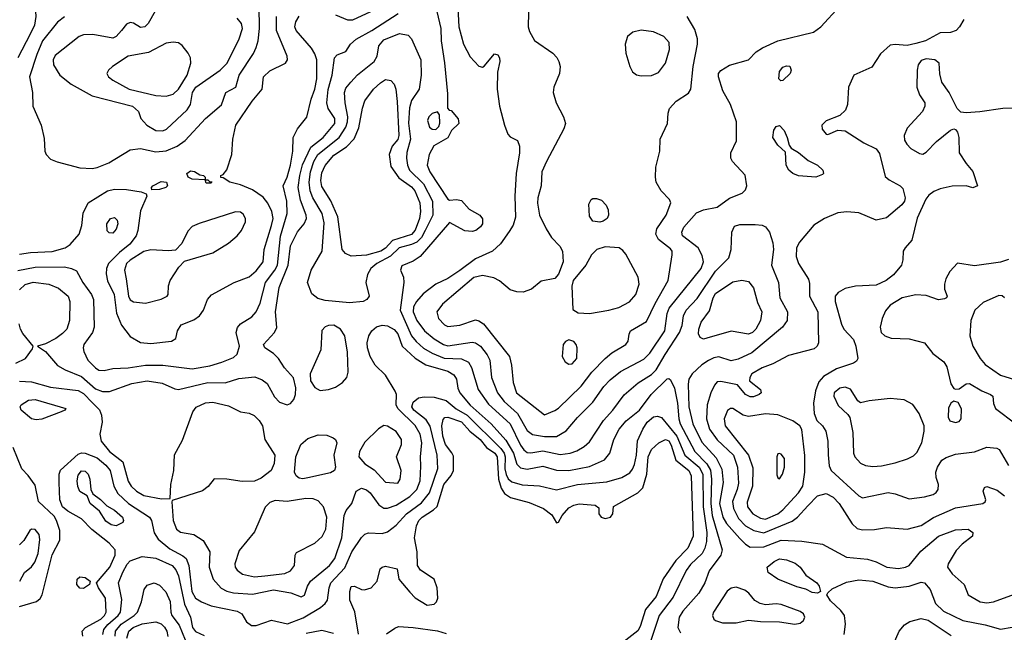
# Model space of a CAD drawing. Extents: x 1173079 to 1307053, y 522583 to 678478.
# Tile 27 of 256: x 1181886 to 1187587, y 547158 to 550707. Entities that reach past the tile are written whole.
import ezdxf

# ---------------------------------------------------------------- set-up
doc = ezdxf.new("R2010")
doc.units = 0

msp = doc.modelspace()

# ---------------------------------------------------------------- linework, layer by layer
at = {"layer": '0CON20XD'}
for points in [[(1181873.8, 550955), (1181905.5, 550865), (1181964.6, 550785), (1181978.4, 550755), (1181980.6, 550725), (1181972.1, 550675), (1181947, 550623), (1181875, 550485.6)], [(1182146.3, 550723.7), (1182105, 550692.5), (1182019.2, 550585), (1181986.4, 550505), (1181943.8, 550375), (1181960, 550285), (1181962, 550205), (1182011.5, 550095), (1182028.6, 550018.6), (1182032.2, 549945), (1182039.4, 549925), (1182065, 549899.4), (1182103.4, 549883.4), (1182235, 549849.3), (1182305, 549843.8), (1182335, 549850), (1182402, 549878), (1182526.4, 549953.6), (1182585, 549960.5), (1182675, 549940.9), (1182735, 549946.9), (1182798.9, 549975), (1182843.4, 550006.6), (1182962.9, 550135), (1183055, 550212.9), (1183080, 550285), (1183138.6, 550315), (1183157.8, 550385), (1183239, 550511), (1183254.8, 550545.2), (1183266.6, 550585), (1183273.8, 550655), (1183273.3, 550785)], [(1182703.6, 550815), (1182629.4, 550685), (1182610, 550665), (1182585, 550662.2), (1182545, 550687.5), (1182525, 550691.4), (1182505, 550680), (1182475, 550643.3), (1182445, 550610), (1182425, 550600.5), (1182309.3, 550620.7), (1182255, 550618.8), (1182229.8, 550610.2), (1182091.2, 550498.8), (1182080, 550475), (1182082.2, 550445), (1182119.4, 550385), (1182185, 550332.7), (1182305.9, 550265.9), (1182538.6, 550205), (1182574.2, 550175), (1182587.5, 550135), (1182622.2, 550095), (1182675, 550064.7), (1182715, 550062.7)], [(1184423.1, 550775), (1184427.8, 550665), (1184455.4, 550565), (1184495, 550492.5), (1184545, 550437.5), (1184565, 550432.5), (1184575, 550437.5), (1184635, 550508.8), (1184655, 550503.3), (1184664, 550485), (1184665.7, 550465), (1184652.3, 550402.3), (1184650.6, 550305), (1184663.5, 550205), (1184692.2, 550095), (1184713, 550043), (1184725, 550028.8), (1184767.7, 550007.7), (1184780, 549975), (1184779.2, 549935), (1184760.5, 549815), (1184752.1, 549685), (1184756.6, 549563.4), (1184743.9, 549516.1), (1184720.7, 549480.7), (1184670.7, 549409.3), (1184624.1, 549365.9), (1184525, 549322), (1184435, 549253.6), (1184365, 549207.6), (1184295, 549173.8), (1184222.2, 549117.8), (1184182.7, 549075), (1184167.2, 549042.8), (1184163.5, 549015), (1184185, 548964.6), (1184230.6, 548905), (1184285, 548857.5), (1184339.1, 548825), (1184365, 548817.8), (1184505, 548838.4), (1184525.2, 548835.2), (1184555, 548814.6), (1184593.6, 548765), (1184608.4, 548735), (1184617.5, 548635), (1184652.4, 548545), (1184690.3, 548495), (1184767.5, 548425), (1184825, 548326.2), (1184854.8, 548304.8), (1184925, 548292.7), (1184995, 548292.4), (1185050, 548325), (1185115, 548403.3), (1185205, 548490.9), (1185268.7, 548581.3), (1185305, 548620.8), (1185365, 548668.2), (1185499, 548741), (1185535, 548774.5), (1185621.7, 548905), (1185634.3, 549005), (1185646.8, 549035), (1185832.4, 549265), (1185844.7, 549305), (1185838.3, 549341.7), (1185813.8, 549385), (1185724.6, 549455), (1185719.2, 549475), (1185731.8, 549505), (1185805, 549587.5), (1185845, 549605.9), (1185925, 549620.6), (1185995, 549672.8), (1186068.2, 549701.8), (1186088.1, 549721.9), (1186096.8, 549745), (1186086.2, 549806.2), (1186014, 549885), (1186002.9, 549905), (1186003.1, 549935), (1186035.4, 550005), (1186036.1, 550115), (1186002.1, 550215), (1185957.3, 550295), (1185931.4, 550375), (1185932.9, 550395), (1185945, 550412), (1185995, 550444.2), (1186105.5, 550474.5), (1186149.5, 550520.5), (1186186, 550544), (1186275.2, 550584.8), (1186481.2, 550635), (1186524, 550665), (1186635, 550785.8)], [(1184834, 550836), (1184829.3, 550665), (1184837.8, 550637.8), (1184867, 550587), (1184972.1, 550512.1), (1184996.9, 550486.9), (1185007.8, 550465), (1185014.5, 550435), (1185011.2, 550395), (1184978.8, 550315), (1184975.3, 550285), (1184991.5, 550225), (1185035.5, 550145), (1185046.5, 550105), (1185037.3, 550075), (1184935.9, 549885.9), (1184910, 549825), (1184906, 549745), (1184885.8, 549674.2), (1184883.6, 549643.6), (1184896.7, 549575), (1184935.2, 549495.2), (1184964.8, 549444.8), (1185013.8, 549395), (1185028.5, 549365), (1185032.5, 549305), (1185005, 549232.9), (1184985, 549207.5), (1184905, 549192), (1184850, 549145), (1184801.7, 549128.3), (1184765, 549130), (1184725, 549142.1), (1184664.8, 549194.8), (1184630.8, 549210.8), (1184565, 549225.7), (1184515.8, 549214.2), (1184335, 549058.5), (1184301.5, 549015), (1184310.4, 548975), (1184345, 548938.8), (1184365, 548930), (1184435, 548936.6), (1184525, 548967.7), (1184545, 548963.2), (1184571.8, 548945), (1184721.6, 548755), (1184734, 548706), (1184742.7, 548605), (1184762, 548545), (1184925, 548416.9), (1184985, 548442.2), (1185005, 548456.9), (1185136.2, 548583.8), (1185199.6, 548665), (1185275, 548744.5), (1185315, 548776.4), (1185395.8, 548825), (1185409.2, 548845), (1185414.2, 548885), (1185422.9, 548905), (1185515, 548959.2), (1185565, 549061.8), (1185641.1, 549195), (1185663.8, 549345), (1185662.9, 549365), (1185655, 549380), (1185585, 549433.6), (1185569.2, 549465), (1185575.4, 549495), (1185628.5, 549575), (1185655.5, 549645), (1185648.5, 549665), (1185600.7, 549715), (1185571.8, 549765), (1185566.4, 549795), (1185568.3, 549851.7), (1185592.1, 549945), (1185594.6, 550015), (1185637.5, 550105), (1185640.6, 550165), (1185648.3, 550191.7), (1185687.1, 550235), (1185758.5, 550281.5), (1185771.9, 550305), (1185784.7, 550435), (1185810.9, 550565), (1185810.7, 550595), (1185795, 550650.8), (1185750.9, 550725)], [(1181885, 549141.9), (1181917.7, 549172.3), (1181965, 549186.5), (1182055, 549175.3), (1182111.9, 549151.9), (1182167.9, 549105), (1182176.2, 549075), (1182175.4, 548965), (1182158.8, 548915), (1182135, 548888.8), (1182095, 548860), (1182035, 548828.6), (1181990, 548815), (1182035, 548783.8), (1182105, 548703.3), (1182148.7, 548678.7), (1182245, 548640.5), (1182325, 548567.6), (1182365, 548553.2), (1182406.8, 548553.2), (1182535, 548598.8), (1182624.2, 548614.2), (1182711.7, 548601.7), (1182785, 548568.2), (1182805, 548564.5), (1182974.7, 548604.7), (1183075, 548604.1), (1183155, 548629.1), (1183247.4, 548637.4), (1183290.3, 548620.3), (1183319.8, 548599.8), (1183361.2, 548521.2), (1183391.4, 548491.4), (1183435, 548475.6), (1183455, 548484.4), (1183473.2, 548506.8), (1183483.4, 548535), (1183485.3, 548575), (1183471.4, 548631.4), (1183419.5, 548689.5), (1183384.5, 548745), (1183355, 548773.6), (1183305.6, 548805.6), (1183298, 548825), (1183361.1, 548895), (1183375.4, 548924.6), (1183367.8, 549015), (1183387.9, 549155), (1183440, 549285), (1183455, 549396), (1183495, 549477.9), (1183534, 549525), (1183546.6, 549555), (1183545.8, 549575), (1183511.7, 549661.7), (1183498.1, 549735), (1183508, 549805), (1183524.4, 549865.6), (1183571.6, 549968.4), (1183643.6, 550025), (1183711.6, 550105), (1183710, 550135), (1183673, 550193), (1183664.7, 550225), (1183671.5, 550301.5), (1183695.2, 550385), (1183709.2, 550485), (1183725, 550503.3), (1183775, 550522), (1183802.2, 550565), (1183835.2, 550594.8), (1183925, 550644.2), (1184076.6, 550743.4)], [(1181885, 549349.2), (1181948.5, 549358.5), (1182075, 549363), (1182149.4, 549385), (1182178.2, 549405), (1182230.8, 549465), (1182246, 549515), (1182254.7, 549585.3), (1182283.2, 549646.8), (1182394.3, 549715.7), (1182435.4, 549725.4), (1182505, 549722.7), (1182589.2, 549709.2), (1182618.3, 549698.3), (1182622.5, 549685), (1182585, 549598.8), (1182569.8, 549485), (1182560.4, 549455), (1182523.1, 549406.9), (1182465, 549357.4), (1182401.2, 549295), (1182389.7, 549265), (1182386.7, 549235), (1182394.3, 549194.3), (1182432.9, 549115), (1182447.2, 549007.2), (1182475, 548936.9), (1182525, 548871.9), (1182585, 548836.5), (1182645, 548831.8), (1182765, 548844), (1182790.7, 548859.3), (1182800, 548905), (1182821.7, 548938.3), (1182895, 548967.7), (1182928, 548992), (1182951.1, 549025), (1182974.5, 549085), (1182997.7, 549112.3), (1183128.8, 549185), (1183215, 549217.3), (1183255, 549252.1), (1183295.5, 549305), (1183300.9, 549375), (1183345, 549514.4), (1183352.9, 549555), (1183346.8, 549595), (1183323.1, 549643.1), (1183295, 549678.2), (1183235, 549721.1), (1183165, 549750.5), (1183102.5, 549765), (1183065, 549790), (1183051.7, 549791.7), (1183050, 549805), (1183065, 549810), (1183085, 549837.5), (1183114.5, 549925), (1183120.9, 550015), (1183136.7, 550095), (1183231.3, 550235), (1183289.4, 550305), (1183298.1, 550375), (1183335, 550410.5), (1183425.4, 550454.6), (1183436.6, 550473.4), (1183435.6, 550495), (1183372.4, 550645), (1183373.2, 550725)], [(1183573.8, 550246.2), (1183594.8, 550305), (1183606.8, 550365), (1183605.9, 550475), (1183595, 550508.6), (1183575, 550541.1), (1183486.9, 550645), (1183478.9, 550665), (1183485.9, 550694.1), (1183505, 550726.5)], [(1183715, 550735.5), (1183785, 550706.1), (1183815, 550706), (1183943.5, 550765)], [(1184300.4, 550755), (1184324.7, 550655), (1184325.9, 550585), (1184346.5, 550456.5), (1184362.7, 550277.3), (1184362.5, 550195), (1184373, 550183), (1184385, 550180), (1184425, 550132.5), (1184428.8, 550105), (1184386.2, 550065), (1184365, 550022), (1184283.7, 549976.3), (1184256.5, 549925), (1184246.2, 549865), (1184261.1, 549825), (1184365, 549666.9), (1184375, 549660.8), (1184415, 549665.5), (1184445, 549658.6), (1184489.1, 549609.1), (1184551.2, 549575), (1184566, 549554), (1184565.8, 549525), (1184555, 549506.2), (1184526.7, 549485), (1184505, 549480), (1184464.1, 549484.1), (1184375, 549531.2), (1184205.7, 549334.2), (1184165, 549307.3), (1184099.1, 549280.9), (1184090.8, 549255), (1184108.1, 549215), (1184111.2, 549185), (1184088.4, 549025), (1184155, 548875.3), (1184182.1, 548842.1), (1184224.6, 548804.6), (1184273.8, 548775), (1184343.6, 548746.3), (1184445, 548741.6), (1184483.8, 548723.8), (1184502.6, 548692.6), (1184541.6, 548565), (1184600.5, 548480.5), (1184725, 548365.3), (1184785, 548242.4), (1184805, 548214.7), (1184825, 548200), (1184845, 548197.4), (1184915, 548209.6), (1185015, 548188.9), (1185073.6, 548196.4), (1185111.1, 548208.9), (1185155, 548234.5), (1185185, 548261.5), (1185267.2, 548385), (1185320.7, 548445), (1185385.7, 548534.3), (1185466.4, 548603.6), (1185545, 548651.9), (1185572.1, 548677.9), (1185622.5, 548767.5), (1185707, 548895), (1185721.4, 548935), (1185728.5, 548991.5), (1185744.2, 549025), (1185808.6, 549091.4), (1185915, 549250.4), (1185991.9, 549328.1), (1186006.2, 549375), (1186010, 549475), (1186025, 549510), (1186055, 549520), (1186145, 549520.3), (1186185, 549516.9), (1186205, 549507.3), (1186227.2, 549475), (1186245.9, 549415), (1186250.6, 549375), (1186239.6, 549285), (1186279.3, 549185), (1186286.2, 549095), (1186331.1, 549015), (1186329.4, 548965), (1186302.9, 548925), (1186125, 548777.8), (1186045, 548740), (1186005, 548730.8), (1185933.4, 548753.4), (1185905, 548748.2), (1185875, 548732.2), (1185835, 548706.7), (1185779.6, 548655), (1185760.7, 548625), (1185755.9, 548595), (1185759.8, 548465), (1185783.3, 548365), (1185835, 548260.3), (1185918.3, 548168.3), (1185952.3, 548102.3), (1185959.5, 548025), (1185937.2, 547905), (1185956.3, 547825), (1185978.2, 547788.2), (1186055, 547702.2), (1186088.2, 547668.2), (1186115, 547652), (1186195, 547653.5), (1186295, 547692.6), (1186413.9, 547686.1)], [(1182715, 550062.7), (1182736.5, 550073.5), (1182855.3, 550185), (1182874.7, 550215), (1182886.5, 550285), (1182905.3, 550315), (1183046.4, 550413.6), (1183086.6, 550455), (1183156.7, 550595), (1183175.3, 550655), (1183169.7, 550685), (1183145, 550716.5)], [(1187351.8, 550708.2), (1187328.1, 550665), (1187307.5, 550645), (1187275, 550632.7), (1187215, 550630.4), (1187131.4, 550585), (1187075, 550568.8), (1187025, 550557.3), (1186955, 550562.9), (1186925, 550558.5), (1186870.6, 550509.4), (1186819.1, 550430.9), (1186716, 550385), (1186684.5, 550315), (1186678.5, 550215), (1186666.7, 550183.3), (1186635, 550151.4), (1186555, 550121.4), (1186530, 550095), (1186533.2, 550073.2), (1186555, 550043.3), (1186565, 550041.2), (1186623.6, 550066.4), (1186665, 550063.5), (1186773.4, 549993.4), (1186845, 549958.5), (1186865, 549931.2), (1186897.8, 549797.8), (1186919.5, 549779.5), (1186984, 549745), (1186999.3, 549729.3), (1187013.5, 549675), (1187008.2, 549655), (1186993.5, 549635), (1186905, 549558.9), (1186845, 549545.5), (1186745, 549587.1), (1186675, 549593.7), (1186622.8, 549587.2), (1186545.4, 549554.6), (1186483.9, 549516.1), (1186401.2, 549418.8), (1186384.4, 549384.4), (1186382.5, 549335), (1186394.4, 549295), (1186452.8, 549202.8), (1186458.3, 549178.3), (1186458.8, 549105), (1186507.8, 549015), (1186511.5, 548835), (1186503.1, 548815), (1186485, 548800), (1186338, 548762), (1186247.5, 548712.5), (1186185, 548690), (1186125.7, 548655), (1186112.9, 548635), (1186112, 548615), (1186176, 548565), (1186180, 548545), (1186168, 548535), (1186135, 548522.8), (1186115, 548522.2), (1186087.8, 548535), (1186041.8, 548591.8), (1185945, 548611.1), (1185925, 548608.6), (1185909.5, 548590.5), (1185888.2, 548545), (1185866.9, 548475), (1185862, 548395), (1185879.8, 548335), (1185923.8, 548273.8), (1186019.5, 548185), (1186043, 548115), (1186048.2, 548021.8), (1186041, 547985), (1186014, 547915), (1186018, 547875), (1186047.6, 547817.6), (1186088.8, 547775), (1186137.1, 547747.1), (1186195, 547734.8), (1186358, 547802), (1186389.2, 547825), (1186449.1, 547890.9), (1186505, 547948.5), (1186555, 547962.5), (1186595, 547941.3), (1186631.5, 547905), (1186706, 547786), (1186735, 547760), (1186765, 547752.5), (1186835, 547754.4), (1186905, 547764.4), (1187023.8, 547756.2), (1187105, 547776.1), (1187177, 547823), (1187305, 547879.5), (1187462.5, 547905), (1187475.9, 547914.1), (1187480, 547925), (1187463.8, 547975), (1187472.7, 547997.3), (1187485, 548003.3), (1187545, 547981.2), (1187587.9, 547947.9)], [(1183795, 549066.9), (1183655, 549080.6), (1183611.5, 549091.5), (1183578.3, 549118.3), (1183552.7, 549185), (1183573.8, 549255), (1183637.5, 549365), (1183649.1, 549530.9), (1183638.4, 549585), (1183584.4, 549674.4), (1183568.9, 549715), (1183562.6, 549765), (1183569.6, 549825), (1183589.1, 549885), (1183612.6, 549925), (1183735.5, 550024.5), (1183774.5, 550085), (1183784.2, 550115), (1183785.2, 550145), (1183769.7, 550225), (1183765.9, 550285), (1183775, 550310), (1183804.4, 550345.6), (1183842.5, 550387.5), (1183937.7, 550465), (1183956.1, 550495), (1183966.2, 550555), (1183995, 550589.7), (1184085, 550627.4), (1184136.2, 550616.2), (1184155.4, 550595.4), (1184208.9, 550475), (1184211.2, 550385), (1184198.2, 550305), (1184155, 550238.2), (1184143, 550197), (1184136.5, 550106.5), (1184149.1, 550015), (1184127.1, 549937.1), (1184125.2, 549904.8), (1184131.2, 549865), (1184143.5, 549835), (1184223.8, 549755), (1184275.6, 549655), (1184277.6, 549575), (1184234.5, 549485.5), (1184212.1, 549445), (1184185, 549418.6), (1184155, 549403.7), (1184084.2, 549385), (1184032.2, 549337.8), (1183953.3, 549295), (1183919.6, 549265), (1183900.1, 549229.9), (1183890.4, 549185), (1183908.9, 549105), (1183895.7, 549085), (1183875, 549074.6), (1183795, 549066.9)], [(1185485, 550381.5), (1185545, 550383.6), (1185585, 550401.4), (1185625, 550454), (1185647.5, 550535), (1185645.6, 550575), (1185615, 550608.5), (1185555, 550636.2), (1185485, 550645.4), (1185435.9, 550634.1), (1185405, 550609.2), (1185391.5, 550565), (1185396.4, 550513.6), (1185417.9, 550435), (1185435, 550404.2), (1185457.2, 550387.2), (1185485, 550381.5)], [(1182735, 550263.2), (1182775, 550275.4), (1182805, 550304.6), (1182856.7, 550385), (1182877.1, 550455), (1182874.5, 550485), (1182861.9, 550511.9), (1182826.5, 550556.5), (1182805, 550573.3), (1182775, 550577.5), (1182735, 550571.5), (1182632.7, 550517.3), (1182515, 550494.6), (1182423.9, 550436.1), (1182400, 550415), (1182390, 550395), (1182400.8, 550375), (1182425, 550357.3), (1182519.2, 550305), (1182675, 550266.8), (1182735, 550263.2)], [(1186292.3, 550352.3), (1186282, 550365), (1186285, 550406.7), (1186305, 550431.2), (1186325, 550438.8), (1186345, 550437.5), (1186353.3, 550415), (1186346.2, 550395), (1186305, 550353.8), (1186292.3, 550352.3)], [(1187657.5, 550195), (1187578.3, 550191.7), (1187445, 550173.6), (1187365, 550167.1), (1187335, 550171.2), (1187313, 550193), (1187268, 550285), (1187224.5, 550344.5), (1187213, 550393), (1187209.2, 550455), (1187184.4, 550474.4), (1187135, 550480.9), (1187105, 550470), (1187087.5, 550445), (1187081.8, 550415), (1187080.5, 550315), (1187095, 550272), (1187125.7, 550225), (1187126.9, 550205), (1187113.3, 550175), (1187025, 550079.2), (1187007.7, 550035), (1187009.3, 550009.3), (1187021.8, 549985), (1187045, 549960), (1187095, 549931.1), (1187115, 549927.8), (1187135, 549939.5), (1187195, 550001.1), (1187275, 550066), (1187295, 550073.8), (1187305, 550070), (1187315.5, 550055.5), (1187324.4, 550024.4), (1187325.7, 549935), (1187365, 549874), (1187405, 549826.7), (1187432.5, 549745), (1187405, 549732), (1187365, 549744.2), (1187285, 549742.7), (1187215, 549727.8), (1187178.2, 549711.8), (1187149.7, 549690.3), (1187132.2, 549667.8), (1187082.9, 549557.1), (1187050.7, 549429.3), (1187012, 549385), (1187002, 549365), (1187000, 549315), (1186992, 549285), (1186945, 549228), (1186902, 549195), (1186845, 549168.2), (1186725, 549163.8), (1186665, 549150), (1186625, 549125.9), (1186608.2, 549105), (1186607.1, 549075), (1186643.3, 548943.3), (1186658.1, 548915), (1186714.1, 548854.1), (1186727.9, 548815), (1186739.4, 548745), (1186730.6, 548729.4), (1186712.7, 548717.3), (1186615.6, 548685), (1186540.2, 548639.8), (1186512, 548608), (1186492.7, 548557.3), (1186482.1, 548485), (1186486.7, 548425), (1186500.8, 548385), (1186535, 548354.2), (1186553, 548323), (1186565.4, 548265), (1186566.7, 548186.7), (1186572.8, 548122.8), (1186585.3, 548095.3), (1186745, 547948.1), (1186765, 547936.7), (1186915, 547967.3), (1186955, 547961.1), (1187035, 547931.4), (1187125, 547942.7), (1187174.6, 547955.4), (1187192.9, 547967.1), (1187204.5, 547985.5), (1187205.5, 548015), (1187192.5, 548055), (1187190.5, 548085), (1187200, 548115), (1187225.8, 548155), (1187249.3, 548170.7), (1187305, 548189.4), (1187415, 548203.6), (1187485, 548230), (1187543.8, 548223.8), (1187557.1, 548217.1), (1187611.5, 548125)], [(1183805, 549336.5), (1183772.7, 549352.7), (1183753.1, 549375), (1183727.8, 549565), (1183687.6, 549657.6), (1183635, 549741.4), (1183630, 549775), (1183635, 549820), (1183655, 549862.7), (1183705, 549921.3), (1183778.9, 549971.1), (1183823.3, 550016.7), (1183850.6, 550079.4), (1183870.5, 550195), (1183885, 550237.1), (1183935.6, 550305), (1183975, 550341.5), (1184005, 550360), (1184034.2, 550354.2), (1184054.2, 550334.2), (1184064.5, 550304.5), (1184072.1, 550232.1), (1184081.2, 550035), (1184075, 550011.8), (1184043.4, 549975), (1184025.7, 549925), (1184035.7, 549855.8), (1184081, 549791), (1184155, 549739.4), (1184174.7, 549715), (1184203.5, 549645), (1184206.3, 549595), (1184201, 549555), (1184175, 549487.7), (1184155, 549463.2), (1184045, 549427.6), (1184005, 549383.5), (1183976.2, 549365), (1183895, 549343.3), (1183805, 549336.5)], [(1181876, 549254), (1181975, 549273.6), (1182145, 549275.3), (1182186, 549266), (1182215, 549252), (1182251.8, 549185), (1182302.7, 549115), (1182312.7, 549085), (1182317.9, 548925), (1182308.2, 548895), (1182258.5, 548825), (1182254.5, 548805), (1182258.5, 548785), (1182281.1, 548735), (1182325, 548689.4), (1182345, 548676.7), (1182375, 548674.5), (1182424.7, 548685.3), (1182515, 548690.8), (1182615, 548705.7), (1182715.2, 548705.2), (1182885, 548684.8), (1182987.5, 548702.5), (1183057.2, 548722.8), (1183125, 548750.6), (1183145, 548768.8), (1183158.5, 548815), (1183139.6, 548895), (1183146.5, 548923.5), (1183165, 548945.4), (1183230, 548985), (1183255, 549013.5), (1183279.3, 549065), (1183309.8, 549185), (1183364.1, 549255), (1183378.4, 549285), (1183396.6, 549453.3), (1183435.7, 549585), (1183432.2, 549655), (1183412.5, 549745), (1183435.7, 549795), (1183454.1, 549864.1), (1183466.9, 549945), (1183470, 550025), (1183495.3, 550074.7), (1183548.5, 550141.5), (1183573.8, 550246.2)], [(1184295, 550071.2), (1184312.3, 550087.7), (1184318.3, 550108.3), (1184317.5, 550155), (1184305, 550172.5), (1184275, 550163.3), (1184255.9, 550144.1), (1184247.7, 550122.3), (1184258, 550085), (1184275, 550072), (1184295, 550071.2)], [(1186495, 549794.4), (1186395, 549802.5), (1186362, 549815), (1186339.2, 549835), (1186324.2, 549865), (1186319.5, 549939.5), (1186275, 549980.8), (1186246.9, 550025), (1186253.3, 550066.7), (1186265, 550087.5), (1186285, 550093.3), (1186312.5, 550065), (1186330, 550025), (1186340.5, 549980.5), (1186352.3, 549962.3), (1186395, 549937.5), (1186451.2, 549891.2), (1186506, 549865), (1186536.7, 549835), (1186540, 549815), (1186535, 549810), (1186495, 549794.4)], [(1182995, 549760), (1182965, 549760), (1182960, 549780), (1182885, 549782.5), (1182862.5, 549795), (1182853.3, 549815), (1182875, 549831.2), (1182897.7, 549827.7), (1182928.3, 549808.3), (1182950, 549805), (1182960, 549795), (1182960, 549780), (1182975, 549780), (1182985, 549770), (1182998.3, 549768.3), (1182995, 549760)], [(1182651.7, 549721.7), (1182650, 549735), (1182657.5, 549745), (1182705, 549768.8), (1182735.9, 549765.9), (1182742.5, 549745), (1182732.5, 549735), (1182695, 549724), (1182651.7, 549721.7)], [(1185245, 549534.5), (1185205, 549538.9), (1185185, 549568.8), (1185182.2, 549637.8), (1185194.4, 549665), (1185205, 549670.5), (1185225, 549671.9), (1185255, 549662), (1185282.1, 549632.1), (1185293.1, 549605), (1185295.6, 549575), (1185287.1, 549555), (1185265, 549539.4), (1185245, 549534.5)], [(1182615, 549063.8), (1182705, 549087.1), (1182739.2, 549105), (1182745.7, 549115), (1182747.1, 549165), (1182757.1, 549195), (1182807, 549273), (1182841.2, 549308.8), (1183005, 549356.8), (1183095, 549412.2), (1183145.8, 549455), (1183170.6, 549485), (1183193.1, 549535), (1183194.3, 549555), (1183180.2, 549580.2), (1183165, 549591.9), (1183135, 549593.1), (1182925, 549526.9), (1182885, 549508.9), (1182858.9, 549481.1), (1182825, 549410.8), (1182788.8, 549371.2), (1182745, 549366.9), (1182645, 549373.1), (1182605, 549364.7), (1182525, 549313.2), (1182505, 549293.6), (1182493.3, 549255), (1182503.6, 549205), (1182516.8, 549105), (1182525, 549084.3), (1182545, 549071.9), (1182615, 549063.8)], [(1182425, 549470), (1182405, 549471.2), (1182393, 549483), (1182390, 549525), (1182411.2, 549555), (1182435, 549560), (1182451.4, 549545), (1182454.3, 549525), (1182445, 549493.3), (1182425, 549470)], [(1185185, 549004.5), (1185296.6, 549023.4), (1185355, 549040), (1185417.7, 549072.3), (1185453.3, 549115), (1185472.2, 549175), (1185466.7, 549215), (1185395, 549348), (1185379.1, 549369.1), (1185356.2, 549385), (1185275, 549390.8), (1185227.5, 549375), (1185196.9, 549345), (1185164.6, 549285), (1185091.6, 549195), (1185083.4, 549163.4), (1185088.3, 549028.3), (1185118.8, 549008.8), (1185185, 549004.5)], [(1187611.5, 549318.5), (1187565, 549301.5), (1187415, 549281.8), (1187315, 549296), (1187271.8, 549248.2), (1187248.7, 549205), (1187240.8, 549175), (1187241.1, 549145), (1187256.2, 549105), (1187252.5, 549095), (1187240.3, 549089.7), (1187205, 549083.3), (1187135, 549110), (1187075, 549112), (1186995, 549095.3), (1186926.2, 549053.8), (1186898.8, 549021.2), (1186879.6, 548975), (1186868.9, 548925), (1186874.4, 548895), (1186895.4, 548875.4), (1186931.2, 548861.2), (1187035, 548858.6), (1187124.3, 548834.3), (1187173.9, 548773.9), (1187237.1, 548725), (1187254.4, 548695), (1187277.9, 548597.9), (1187295, 548571.2), (1187305, 548566.2), (1187325, 548568.8), (1187365, 548598), (1187385, 548599.2), (1187456.2, 548556.2), (1187506.7, 548535), (1187520, 548525), (1187523.9, 548483.9), (1187536.7, 548455), (1187652.9, 548365)], [(1185845, 548856.7), (1185825.8, 548865), (1185816.9, 548886.9), (1185817.3, 548915), (1185832.5, 548955), (1185880.3, 549019.7), (1185901.6, 549095), (1185915, 549120), (1186015, 549187.9), (1186067.6, 549197.6), (1186105, 549190.8), (1186135, 549153.8), (1186158.3, 549068.3), (1186182.2, 549015), (1186175.3, 548964.7), (1186148.9, 548915), (1186129.1, 548895), (1186105, 548884.7), (1186005, 548901.5), (1185865, 548862.7), (1185845, 548856.7)], [(1187588.6, 549095), (1187575, 549106.7), (1187555, 549108.9), (1187465, 549068.5), (1187416.7, 549025), (1187393.5, 548965), (1187387.1, 548875), (1187404.4, 548815), (1187446.2, 548745), (1187475, 548709.5), (1187565, 548646.9), (1187701.4, 548605)], [(1181863.2, 548716.8), (1181920.8, 548745), (1181960.5, 548799.5), (1181963.8, 548815), (1181905, 548888.1), (1181891.2, 548915), (1181883.9, 548945)], [(1181885, 548612), (1181955, 548609.7), (1182065, 548578.8), (1182225, 548558.9), (1182255, 548541.4), (1182306.9, 548486.9), (1182347.7, 548447.7), (1182360.4, 548415), (1182363.3, 548375), (1182350, 548305), (1182358.9, 548265), (1182405.8, 548205.8), (1182483.2, 548145), (1182515, 548034.2), (1182531.1, 548005), (1182562.9, 547975), (1182605, 547950.5), (1182708.2, 547931.8), (1182757, 547933), (1182762.1, 548015), (1182778.5, 548095), (1182783, 548187), (1182828.5, 548271.5), (1182888.2, 548435), (1182908.3, 548461.7), (1182962.4, 548487.6), (1183005, 548490.6), (1183095, 548469.6), (1183165, 548435.6), (1183215, 548426.7), (1183243.8, 548413.8), (1183273.1, 548385), (1183292.2, 548355), (1183306.5, 548275), (1183362.9, 548185), (1183359.5, 548135), (1183342.2, 548095), (1183285, 548051.3), (1183245, 548033.4), (1183175, 548030.9), (1183084.6, 548045.4), (1183012.5, 548047.5), (1182977.6, 548002.4), (1182945, 547977.3), (1182768.3, 547921.7), (1182766.2, 547913.8), (1182774.7, 547805), (1182794.7, 547754.7), (1182818.1, 547738.1), (1182895.2, 547725.2), (1182949.3, 547689.3), (1182987.7, 547625), (1182982.7, 547535), (1183006.9, 547465), (1183053.2, 547413.2), (1183085, 547396.5), (1183124, 547386), (1183235, 547378.9), (1183355, 547404.4), (1183456.9, 547386.9), (1183515, 547364.4), (1183535, 547372.5), (1183551.9, 547425), (1183569.5, 547455), (1183679.6, 547545), (1183711.2, 547585), (1183751.3, 547705), (1183764.6, 547835.4), (1183777.1, 547862.9), (1183810, 547905), (1183834.5, 547975.5), (1183865, 547992.2), (1183895, 547982.9), (1183915.3, 547965), (1183966.1, 547896.1), (1183995, 547876.2), (1184015, 547876.8), (1184065, 547893.8), (1184145.4, 547944.6), (1184185.2, 547985), (1184204.8, 548035), (1184209.6, 548120.4), (1184206.9, 548175), (1184214.4, 548255), (1184203.9, 548305), (1184175, 548355.3), (1184075.9, 548455), (1184066.2, 548475), (1184068.2, 548535), (1184060.4, 548555), (1184005, 548647.5), (1183945, 548705.6), (1183915.2, 548755.2), (1183900, 548805), (1183897.9, 548835), (1183908, 548875), (1183924.7, 548905.3), (1183952.4, 548927.6), (1183985, 548936.6), (1184015, 548932.4), (1184055, 548912.9), (1184075, 548887.1), (1184100.3, 548815), (1184175, 548745.3), (1184236.7, 548706.7), (1184365, 548670), (1184399.3, 548649.3), (1184415.3, 548625), (1184423.2, 548573.2), (1184434.1, 548545), (1184494, 548474), (1184616.4, 548366.4), (1184700.1, 548270.1), (1184745.5, 548195), (1184765, 548132.2), (1184785, 548110), (1184825, 548103.8), (1184915, 548120.2), (1184995, 548096.7), (1185065, 548096.1), (1185185, 548118.9), (1185272, 548158), (1185303.6, 548195), (1185325.9, 548275), (1185357.3, 548335), (1185397.7, 548382.3), (1185475, 548445.3), (1185542.7, 548535), (1185635, 548626.9), (1185645, 548628.8), (1185655, 548621.5), (1185676.8, 548573.2), (1185695.1, 548485), (1185701.5, 548395), (1185709.7, 548365), (1185795.2, 548205), (1185864.9, 548134.9), (1185886.5, 548096.5), (1185891.9, 548045), (1185886.8, 547905), (1185894.7, 547835), (1185953.1, 547635), (1185945.8, 547605), (1185877.3, 547515), (1185852, 547445), (1185818.5, 547385), (1185725, 547280.4), (1185704.7, 547245), (1185696.8, 547185), (1185712.5, 547155)], [(1183625, 548559.5), (1183675, 548563.8), (1183715, 548578.2), (1183754.7, 548605.3), (1183780, 548635), (1183788.5, 548665), (1183785, 548780), (1183768.1, 548875), (1183744.3, 548915), (1183705, 548937.8), (1183675, 548935.6), (1183655, 548927.1), (1183635, 548906.7), (1183629.2, 548795), (1183567.7, 548655), (1183570.9, 548615), (1183595.4, 548575.4), (1183625, 548559.5)], [(1185065, 548711.9), (1185085, 548713.1), (1185112.5, 548745), (1185114.5, 548805), (1185108.9, 548825), (1185095, 548842.9), (1185065, 548851.4), (1185046.9, 548843.1), (1185032.5, 548825), (1185027.5, 548755), (1185045, 548724.3), (1185065, 548711.9)], [(1186825, 548117.9), (1186875, 548123.1), (1186955, 548139.3), (1187027.2, 548162.8), (1187060.3, 548179.7), (1187079.5, 548200.5), (1187108.8, 548255), (1187123.2, 548323.2), (1187121.9, 548355), (1187092.9, 548425), (1187057.2, 548477.2), (1187006.2, 548505), (1186925, 548512.5), (1186805, 548499.4), (1186755, 548488), (1186739.7, 548499.7), (1186695.8, 548565.8), (1186665, 548577.7), (1186635, 548572.3), (1186602.5, 548545), (1186599.5, 548525), (1186625, 548472.5), (1186680.4, 548420.4), (1186691.8, 548401.8), (1186709.2, 548315), (1186713.6, 548195), (1186720.9, 548175), (1186755, 548138.1), (1186783.9, 548123.9), (1186825, 548117.9)], [(1181980.9, 548389.1), (1181955, 548394.6), (1181895.6, 548445), (1181888.6, 548465), (1181894.3, 548475), (1181936.8, 548503.2), (1181975, 548506.4), (1182152.5, 548455), (1182147.5, 548445), (1182126.7, 548435), (1182015, 548393.6), (1181980.9, 548389.1)], [(1182251.5, 547135), (1182247.8, 547165), (1182266.5, 547185), (1182355.7, 547235), (1182377.2, 547255), (1182386.8, 547275), (1182383.2, 547355), (1182342.9, 547415), (1182330.8, 547445), (1182407.6, 547535), (1182440, 547605), (1182439.1, 547635), (1182403.9, 547673.8), (1182303.9, 547753.9), (1182245, 547816), (1182165, 547859.7), (1182134.3, 547885), (1182118.7, 547925), (1182115.2, 548025.2), (1182114.6, 548075), (1182122.1, 548097.9), (1182225, 548189.5), (1182245, 548196.7), (1182265, 548195.3), (1182335, 548168.8), (1182385, 548125.3), (1182409.7, 548095), (1182430.5, 548005), (1182455, 547962.9), (1182515.3, 547905), (1182637.5, 547825), (1182648.7, 547805), (1182663.9, 547735), (1182688.5, 547698.5), (1182755, 547640.8), (1182831.7, 547601.7), (1182850.8, 547585), (1182864.8, 547544.8), (1182883.6, 547395), (1182905, 547356.4), (1182938.1, 547335), (1182995, 547312.2), (1183145, 547280.8), (1183172.3, 547265), (1183198.9, 547218.9), (1183227.5, 547197.5), (1183255, 547197.5), (1183345, 547227.8), (1183436.3, 547206.3), (1183527.9, 547242.1), (1183628.6, 547301.4), (1183655.4, 547324.6), (1183668.8, 547345), (1183678, 547415), (1183687.8, 547445), (1183768.5, 547531.5), (1183808.7, 547625), (1183865, 547707.1), (1183885, 547725.8), (1183905, 547734.4), (1183985, 547730), (1184015, 547739.6), (1184065, 547779.2), (1184125.4, 547844.6), (1184212.8, 547907.2), (1184258.3, 547965), (1184307.3, 548107.3), (1184303.9, 548185), (1184262.9, 548352.9), (1184239.6, 548389.6), (1184167.9, 548445), (1184156.2, 548465), (1184165, 548491.8), (1184195, 548516.2), (1184227.9, 548522.1), (1184285, 548519.6), (1184355, 548500.4), (1184412.8, 548452.8), (1184476.1, 548416.1), (1184671.9, 548221.9), (1184691.4, 548195), (1184697.8, 548175), (1184696, 548105), (1184702.3, 548072.3), (1184715, 548046.3), (1184735, 548029.3), (1184795, 548013), (1184895, 548005.9), (1184995, 547984.1), (1185115, 548013.8), (1185285, 548029.7), (1185372.5, 548055), (1185418, 548082), (1185435, 548103.1), (1185445, 548130), (1185457, 548185), (1185462.7, 548267.3), (1185494.1, 548335), (1185520, 548375), (1185555, 548405.3), (1185579.8, 548409.8), (1185601.9, 548401.9), (1185689.9, 548295), (1185736.6, 548185), (1185819.3, 548115), (1185841.9, 548075), (1185843.8, 547885), (1185863.6, 547736.4), (1185862.5, 547685), (1185853.6, 547645), (1185838.1, 547615), (1185769, 547551), (1185744.8, 547515.2), (1185669, 547361), (1185589.2, 547255), (1185537.7, 547105)], [(1186205, 547814), (1186275, 547845.2), (1186305, 547866.7), (1186395.7, 547965), (1186419.6, 548005), (1186432, 548085), (1186432.5, 548182.5), (1186413.6, 548333.6), (1186403.8, 548355), (1186363, 548383), (1186275, 548417.1), (1186205, 548424.1), (1186105, 548407.9), (1186075, 548416.7), (1186015, 548454.5), (1186001.2, 548455), (1185985, 548442.9), (1185965.3, 548395), (1185971.4, 548355), (1186105.3, 548185), (1186130.1, 548110.1), (1186129.6, 548005), (1186097.3, 547912.7), (1186100.3, 547885), (1186130.7, 547845), (1186175, 547818.4), (1186205, 547814)], [(1187305, 548374.3), (1187325, 548380), (1187336.2, 548395), (1187338.3, 548451.7), (1187319.5, 548489.5), (1187295, 548497.5), (1187276.7, 548485), (1187262.7, 548457.3), (1187261.2, 548405), (1187272.1, 548382.1), (1187305, 548374.3)], [(1183847.6, 547147.6), (1183826.9, 547276.9), (1183797.5, 547345), (1183797.1, 547395), (1183805, 547423.3), (1183825, 547426.2), (1183865, 547405.7), (1183883.4, 547403.4), (1183922, 547415), (1183955.7, 547455), (1183974.2, 547525), (1183985, 547535.7), (1184005, 547541.4), (1184072.5, 547525), (1184081.2, 547465), (1184145, 547390), (1184175, 547357.1), (1184245, 547315.7), (1184285, 547320.8), (1184299.2, 547335), (1184306.9, 547355), (1184303.6, 547415), (1184285.5, 547465), (1184207.6, 547517.6), (1184188.6, 547545), (1184187.5, 547625), (1184172.9, 547705), (1184183.8, 547775), (1184196.8, 547805), (1184216.2, 547825), (1184283, 547867), (1184302.6, 547887.4), (1184342.4, 548015), (1184383.8, 548066.2), (1184397.2, 548095), (1184397.6, 548177.6), (1184388.4, 548198.4), (1184351.9, 548245), (1184335.8, 548295), (1184331, 548355), (1184338.9, 548391.1), (1184348.5, 548401.5), (1184365, 548405.2), (1184445, 548378.1), (1184492.4, 548322.4), (1184551.7, 548275), (1184588.6, 548228.6), (1184636.7, 548195), (1184651.4, 548175), (1184658.6, 548045), (1184673.4, 547993.4), (1184692.9, 547962.9), (1184728.6, 547938.6), (1184835, 547910), (1184918.6, 547875), (1184967.6, 547837.6), (1184995, 547792.5), (1185005, 547796.7), (1185027.1, 547835), (1185065, 547878.2), (1185094, 547895), (1185125, 547902.1), (1185217.5, 547895), (1185238.3, 547878.3), (1185240, 547845), (1185253.3, 547825), (1185275, 547818), (1185306.7, 547825), (1185320, 547845), (1185325, 547886.7), (1185465, 547965.3), (1185494.1, 547995), (1185516.4, 548075), (1185525.2, 548175), (1185545, 548217.3), (1185587.5, 548255), (1185625, 548275.3), (1185645, 548266.4), (1185657.6, 548242.4), (1185684.9, 548154.9), (1185759.7, 548095), (1185774.3, 548065), (1185785.6, 547714.4), (1185755, 547644.5), (1185685.8, 547574.2), (1185611.3, 547468.7), (1185570.8, 547365), (1185509.2, 547290.8), (1185478.9, 547191.1), (1185465, 547166.4), (1185334.4, 547065)], [(1184075, 548021.4), (1184088.2, 548045), (1184094.6, 548095), (1184068.8, 548175), (1184097.1, 548245), (1184097.1, 548275), (1184065, 548321.9), (1184015, 548353.1), (1183995, 548356.7), (1183962.9, 548337.1), (1183885, 548259.4), (1183852.7, 548205), (1183849.7, 548175), (1183885, 548134.6), (1183939.1, 548099.1), (1184005, 548026.9), (1184075, 548021.4)], [(1183525, 548046.6), (1183505, 548050), (1183486.5, 548065), (1183478, 548085), (1183484.7, 548175), (1183514, 548246), (1183555, 548280.4), (1183615, 548301.1), (1183665, 548300.4), (1183702, 548285), (1183714.5, 548274.5), (1183721.9, 548255), (1183705.4, 548185), (1183714, 548115), (1183708.8, 548095), (1183685, 548081.9), (1183555, 548053.4), (1183525, 548046.6)], [(1181885, 547307.1), (1181984, 547336), (1182005, 547354.3), (1182015.6, 547375), (1182075, 547606), (1182118.1, 547691.9), (1182118.5, 547748.5), (1182100.3, 547805), (1182085, 547830.4), (1181995.7, 547915), (1181975, 548010), (1181935, 548066.2), (1181898, 548105), (1181848.2, 548228.2)], [(1186285, 548047.5), (1186303.3, 548075), (1186313.8, 548115), (1186313.8, 548165), (1186295, 548190), (1186285, 548193.3), (1186275, 548192.5), (1186270, 548175), (1186270.5, 548070.5), (1186275, 548052.5), (1186285, 548047.5)], [(1182445, 547773.9), (1182415, 547780.9), (1182385, 547802.5), (1182349.2, 547859.2), (1182294.5, 547905), (1182277.7, 547947.7), (1182234.1, 547974.1), (1182222, 548002), (1182218.4, 548035), (1182225, 548069.2), (1182245, 548093.5), (1182265, 548090.5), (1182283.6, 548073.6), (1182292.9, 548045), (1182298, 547985), (1182310, 547960), (1182355, 547926.7), (1182390.2, 547890.2), (1182435, 547864.6), (1182480.9, 547825), (1182487.5, 547805), (1182483.1, 547795), (1182445, 547773.9)], [(1183245, 547478.6), (1183305, 547484.8), (1183421.3, 547498.7), (1183455, 547514), (1183476.8, 547545), (1183481.1, 547605), (1183488.8, 547621.2), (1183595.7, 547674.3), (1183637.7, 547712.3), (1183658.5, 547755), (1183664, 547825), (1183645.3, 547885.3), (1183615, 547919.4), (1183585, 547931.2), (1183543.5, 547933.5), (1183435, 547915.8), (1183365, 547921.5), (1183335, 547909.4), (1183307.5, 547882.5), (1183245, 547739.2), (1183157.4, 547632.6), (1183131.8, 547555), (1183134.5, 547535), (1183145, 547518.1), (1183175.3, 547495.3), (1183245, 547478.6)], [(1181886.2, 547455), (1181914.4, 547505), (1181955, 547537.3), (1181974.7, 547565), (1181992.8, 547615), (1182003.2, 547695), (1182000, 547725), (1181975, 547752.9), (1181955, 547755.8), (1181945, 547748), (1181910.6, 547689.4), (1181885, 547665.5)], [(1186413.9, 547686.1), (1186535, 547669.4), (1186672.8, 547592.8), (1186795, 547581.5), (1186845, 547566.5), (1186906.2, 547535), (1186975, 547527.8), (1187015, 547534.7), (1187035.6, 547545), (1187102.9, 547627.1), (1187205, 547714.5), (1187305, 547752.5), (1187376.7, 547755), (1187405, 547736.2), (1187402.5, 547715), (1187341.9, 547668.1), (1187307.7, 547632.3), (1187261.1, 547555), (1187258.5, 547535), (1187285, 547496.9), (1187353.8, 547435), (1187376.7, 547375), (1187446.7, 547335), (1187485, 547329.6), (1187524.5, 547334.5), (1187645, 547378.1)], [(1182368.3, 547145), (1182373.7, 547175), (1182396.7, 547203.3), (1182457.2, 547255), (1182469.4, 547275), (1182478.2, 547348.2), (1182457.6, 547445), (1182483.9, 547506.1), (1182507.7, 547552.3), (1182525, 547572), (1182595, 547596.9), (1182675, 547587.8), (1182768.9, 547545), (1182790.8, 547520.8), (1182805, 547485.6), (1182841.1, 547321.1), (1182876, 547245), (1182887.2, 547185), (1182905, 547162.2), (1182955, 547139.5)], [(1186505, 547383.8), (1186475, 547388), (1186437.6, 547407.6), (1186385, 547421.8), (1186275, 547465.6), (1186220, 547505), (1186214.2, 547535), (1186255, 547567.9), (1186285, 547583.6), (1186325, 547577.7), (1186375, 547558.5), (1186405, 547535.6), (1186438.3, 547488.3), (1186500.8, 547445), (1186514, 547425), (1186522.5, 547395), (1186505, 547383.8)], [(1182255, 547412.7), (1182235, 547413.5), (1182217.5, 547435), (1182220, 547465), (1182235, 547478.8), (1182265, 547475.4), (1182294.3, 547455), (1182290.8, 547435), (1182255, 547412.7)], [(1182439, 547135), (1182441.6, 547165), (1182473.3, 547205), (1182548.7, 547255), (1182568.4, 547275), (1182592.3, 547335), (1182606.1, 547406.1), (1182625, 547432), (1182665, 547444.3), (1182695, 547431.4), (1182732.6, 547392.6), (1182757.3, 547337.3), (1182761.1, 547275), (1182767.8, 547255), (1182808.8, 547198.8), (1182844.9, 547114.9)], [(1186374.5, 547205.5), (1186405, 547211.9), (1186423.7, 547226.3), (1186432.2, 547245), (1186423.3, 547265), (1186405, 547278.4), (1186295, 547318.5), (1186265, 547322.1), (1186205, 547317.1), (1186174, 547324), (1186142.7, 547342.7), (1186108.6, 547385), (1186085, 547402.9), (1186035, 547419.4), (1186005, 547414.4), (1185983, 547397), (1185902.5, 547275), (1185896.7, 547255), (1185904.3, 547235), (1185915, 547225.7), (1185955, 547212.5), (1186035, 547213.1), (1186105, 547227.7), (1186175, 547220), (1186285, 547218.8), (1186374.5, 547205.5)], [(1186658.9, 547145), (1186666.9, 547205), (1186661.9, 547255), (1186640.6, 547285), (1186579.8, 547339.8), (1186560, 547375), (1186564.1, 547385.9), (1186590.2, 547409.8), (1186672.2, 547447.8), (1186745, 547461.8), (1186825, 547454.7), (1186915, 547421.6), (1186955, 547415.9), (1187035, 547425.8), (1187105, 547447.5), (1187124.7, 547444.7), (1187156.8, 547406.8), (1187187.6, 547325), (1187235, 547281.2), (1187345.9, 547225.9), (1187475, 547200.7), (1187565, 547176), (1187632.4, 547187.6)], [(1182506.9, 547125), (1182517.5, 547165), (1182542.7, 547185), (1182595, 547206.2), (1182675, 547217.9), (1182705, 547206.4), (1182725, 547188.2), (1182737.9, 547165), (1182744.3, 547134.3)], [(1184010.8, 547149.2), (1184057.4, 547182.6), (1184079.3, 547190.7), (1184165, 547186.6), (1184305, 547166.4), (1184355, 547151.6)], [(1186945, 547090), (1186978, 547165), (1187008.1, 547201.9), (1187040.3, 547219.7), (1187105, 547238.2), (1187145, 547227.9), (1187278.6, 547138.6)], [(1183545, 547152.6), (1183635, 547170.8), (1183702.5, 547152.5)]]:
    msp.add_lwpolyline(points, dxfattribs=at)

doc.saveas('drawing.dxf')
